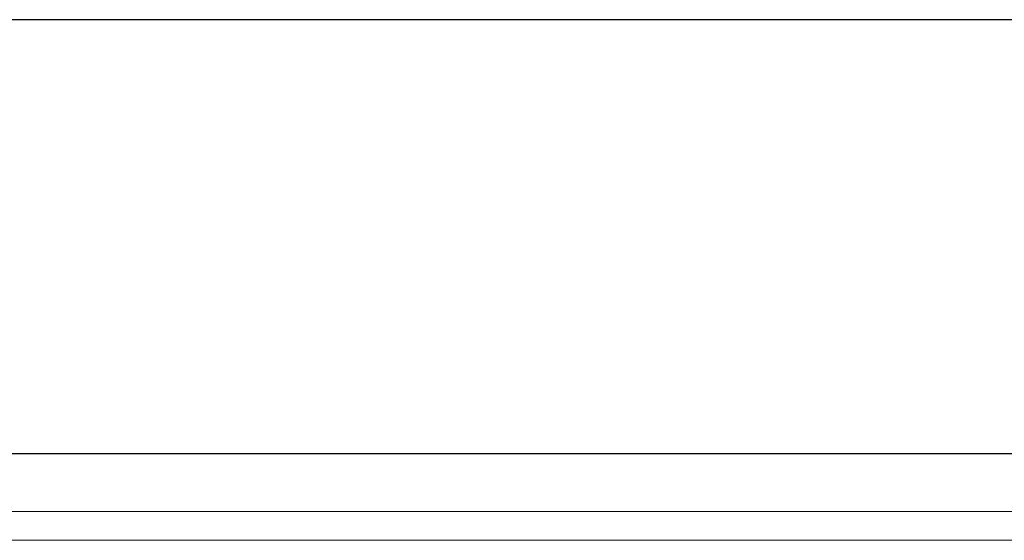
# Model space of a CAD drawing. Header units: metres. Extents: x 391.1 to 427.5, y 12.7 to 28.4.
# Tile 209 of 245: x 411.814 to 412.155, y 24.121 to 24.301. Entities that reach past the tile are written whole.
import ezdxf

# ---------------------------------------------------------------- set-up
doc = ezdxf.new("R2010")
doc.units = ezdxf.units.M
for name, color, linetype, lineweight in [('02_MOBILIARIO', 7, 'Continuous', 18), ('A-WALL-____-MCUT', 7, 'Continuous', 25), ('A-WALL-____-OTLN', 7, 'Continuous', 25), ('Mobiliario', 7, 'Continuous', 18)]:
    doc.layers.add(name, color=color, linetype=linetype, lineweight=lineweight)

# ---------------------------------------------------------------- blocks, each defined once
blk = doc.blocks.new('Family - Evans P-1-153476-01_ELEC _PS1')
at = {"layer": 'A-WALL-____-MCUT', "color": 253, "true_color": 0xaaaaaa}
for p, q in [((6.06326, 0.15), (0, 0.15)), ((0, 0), (6.06326, 0))]:
    blk.add_line(p, q, dxfattribs=at)
at = {"layer": 'A-WALL-____-OTLN', "color": 253, "true_color": 0xaaaaaa}
for p, q in [((6.06326, 0.15), (0, 0.15)), ((0, 0), (6.06326, 0))]:
    blk.add_line(p, q, dxfattribs=at)
at = {"layer": 'A-WALL-____-OTLN', "color": 253, "lineweight": 18, "true_color": 0xaaaaaa}
blk.add_line((0, 0), (6.06326, 0), dxfattribs=at)
blk = doc.blocks.new('Family - Mirall PS-1-153497-01_ELEC _PS1')
at = {"layer": '02_MOBILIARIO', "color": 253, "true_color": 0xaaaaaa}
for p, q in [((0.6, 0.03), (0, 0.03)), ((0, 0.01), (0.6, 0.01)), ((0, 0.01), (0.6, 0.01)), ((0.6, 0), (0, 0))]:
    blk.add_line(p, q, dxfattribs=at)
at = {"layer": 'Mobiliario', "color": 253, "true_color": 0xaaaaaa}
for p, q in [((0.6, 0.03), (0, 0.03)), ((0, 0.01), (0.6, 0.01)), ((0.6, 0.01), (0, 0.01)), ((0, 0), (0.6, 0))]:
    blk.add_line(p, q, dxfattribs=at)
blk = doc.blocks.new('LONDR55-XX_ZZ-ARQ-CAA-M3D-Londres55_ifc-1-01_ELEC _PS1')
at = {"layer": '02_MOBILIARIO', "color": 253, "lineweight": 18, "true_color": 0xaaaaaa}
blk.add_blockref('Family - Mirall PS-1-153497-01_ELEC _PS1', (411.7196, 24.12074), dxfattribs=at)
at = {"layer": 'A-WALL-____-OTLN', "color": 253, "lineweight": 18, "true_color": 0xaaaaaa, "rotation": 180}
blk.add_blockref('Family - Evans P-1-153476-01_ELEC _PS1', (414.15645, 24.30074), dxfattribs=at)

msp = doc.modelspace()

# ---------------------------------------------------------------- block references
at = {"lineweight": 5}
msp.add_blockref('LONDR55-XX_ZZ-ARQ-CAA-M3D-Londres55_ifc-1-01_ELEC _PS1', (0, 0), dxfattribs=at)

doc.saveas('drawing.dxf')
